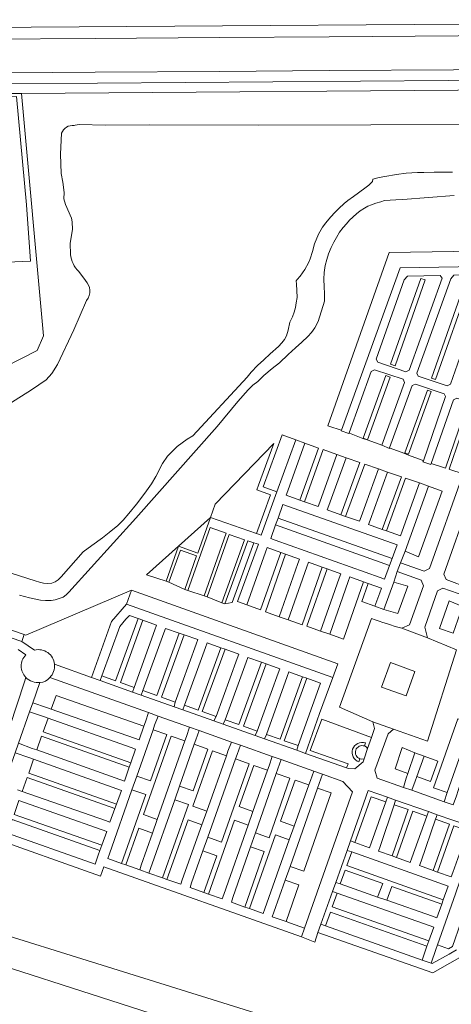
# Model space of a CAD drawing. Header units: metres. Extents: x 151213 to 156373, y 469495 to 475754.
# Tile 119 of 230: x 153780 to 153869, y 472663 to 472866. Entities that reach past the tile are written whole.
import ezdxf

# ---------------------------------------------------------------- set-up
doc = ezdxf.new("R2010")
doc.units = ezdxf.units.M
for name, color, linetype, lineweight in [('B-WE-OG-TERREIN_BEGROEID-GV', 252, 'Continuous', 18), ('B-WE-VH-GESLOTENVERHARDING_ASFALT-GV', 252, 'Continuous', 18), ('B-WE-VH-OPENVERHARDING-GV', 252, 'Continuous', 18), ('B-WE-VH-OPENVERHARDING_BETONSTRAATSTEEN-GV', 252, 'Continuous', 18), ('B-WE-VH-OPENVERHARDING_SIERBESTRATING-GV', 252, 'Continuous', 18), ('B-WE-VH-OPENVERHARDING_STRAATBAKSTEEN-GV', 252, 'Continuous', 18), ('B-WE-VH-OPENVERHARDING_TEGEL-GV', 252, 'Continuous', 18)]:
    doc.layers.add(name, color=color, linetype=linetype, lineweight=lineweight)

msp = doc.modelspace()

# ---------------------------------------------------------------- linework, layer by layer
at = {"layer": 'B-WE-OG-TERREIN_BEGROEID-GV', "flags": 128}
for points in [[(154004.647, 472852.742), (154000, 472852.717), (153996.79, 472852.699), (153996.196, 472852.694), (153780.648, 472851.072), (153785.175, 472801.098), (153783.871, 472798.055), (153770.398, 472791.226)], [(153791.485, 472844.441), (153791.748, 472844.519), (153792.099, 472844.581), (153792.567, 472844.631), (153797.926, 472844.51), (153806.936, 472844.608), (153829.357, 472844.551), (153852.579, 472844.597), (153916.337, 472844.857), (153942.134, 472845.14), (153944.986, 472845.196), (153952.47, 472846.497), (153959.902, 472847.923), (153965.022, 472848.003), (154007.138, 472848.278), (154007.072, 472852.765), (154004.647, 472852.742)], [(153790.763, 472817.899), (153790.665, 472820.217), (153791.162, 472822.993), (153791.131, 472824.617), (153790.969, 472825.389), (153789.741, 472828.151), (153789.406, 472829.331), (153789.432, 472830.668), (153789.145, 472832.774), (153788.832, 472834.558), (153788.729, 472838.564), (153788.909, 472842.843)], [(153869.404, 472834.81), (153865.567, 472834.81), (153863.482, 472834.78), (153862.195, 472834.741), (153859.856, 472834.604), (153857.818, 472834.331), (153855.471, 472833.945), (153854.298, 472833.731), (153853.008, 472833.417), (153852.889, 472832.907), (153852.167, 472832.149), (153851.335, 472831.53), (153848.976, 472829.856), (153847.804, 472828.97), (153847.091, 472828.383), (153845.983, 472827.377), (153845.205, 472826.605), (153844.25, 472825.572), (153843.284, 472824.401), (153842.628, 472823.475), (153841.828, 472822.09), (153840.997, 472820.05), (153840.556, 472818.51), (153840.082, 472817.005), (153839.719, 472816.16), (153838.979, 472814.805), (153838.051, 472813.423), (153837.428, 472812.738), (153837.179, 472812.411), (153837.296, 472811.737), (153837.349, 472810.449), (153837.381, 472808.989), (153837.226, 472807.877), (153837.032, 472806.962), (153836.769, 472806.016), (153836.463, 472805.042), (153835.907, 472803.92), (153835.561, 472802.253), (153835.198, 472801.123), (153834.803, 472800.358), (153834.273, 472799.635), (153833.59, 472798.921), (153831.848, 472797.378), (153830.539, 472796.183), (153829.267, 472794.97), (153827.921, 472793.607), (153827.093, 472792.568), (153815.947, 472780.511), (153814.766, 472779.811), (153812.679, 472778.306), (153811.306, 472776.956), (153810.731, 472776.314), (153809.697, 472774.826), (153808.341, 472772.154), (153807.416, 472770.627), (153806.051, 472768.695), (153804.336, 472766.44), (153802.775, 472764.498), (153801.563, 472763.12), (153800.397, 472761.967), (153799.818, 472761.46), (153798.732, 472760.567), (153797.326, 472759.476), (153795.177, 472757.874), (153793.335, 472756.567), (153788.864, 472751.417), (153788.205, 472750.827), (153787.588, 472750.389), (153786.901, 472750.16), (153786.038, 472750.053), (153785.214, 472750.141), (153784.398, 472750.313), (153783.45, 472750.629), (153764.285, 472756.728)], [(153780.27, 472747.69), (153782.31, 472747.13), (153784.58, 472746.65), (153785.64, 472746.57), (153786.78, 472746.6), (153787.58, 472746.68), (153789.28, 472747.28), (153789.89, 472747.73), (153790.4, 472748.26), (153804.17, 472763.55), (153820.92, 472782.42), (153825.17, 472787.56), (153827.29, 472789.97), (153828.28, 472790.93), (153829.29, 472791.7), (153830.57, 472792.97), (153832.24, 472794.35), (153833.78, 472795.57), (153835.53, 472797.24), (153837.07, 472798.67), (153838.36, 472799.78), (153839.57, 472800.98), (153840.34, 472801.83), (153841.04, 472802.75), (153841.73, 472804.06), (153843.03, 472808.28), (153843.03, 472809.81), (153842.94, 472811.24), (153842.87, 472812.82), (153842.98, 472814.17), (153843.2, 472815.58), (153843.49, 472816.84), (153843.87, 472818.01), (153844.43, 472819.32), (153844.98, 472820.4), (153845.51, 472821.39), (153846.15, 472822.46), (153846.84, 472823.42), (153847.55, 472824.16), (153848.2, 472824.96), (153849.62, 472826.23), (153850.4, 472826.89), (153851.25, 472827.42), (153851.95, 472827.8), (153852.71, 472828.14), (153853.59, 472828.44), (153854.6, 472828.75), (153855.39, 472828.97), (153857.74, 472829.15), (153859.18, 472829.2), (153869.69, 472830.05)], [(153793.816, 472812.487), (153792.438, 472814.366)], [(153775.967, 472785.717), (153782.72, 472789.958), (153785.717, 472792.044), (153786.915, 472793.354), (153788.087, 472795.213), (153791.444, 472802.356), (153794.059, 472808.418)], [(153803.29, 472748.667), (153781.577, 472739.422), (153781.214, 472739.547), (153780.726, 472738.129), (153783.369, 472736.341)], [(153787.444, 472733.421), (153795.055, 472730.716), (153799.165, 472742.261), (153802.284, 472745.841), (153803.29, 472748.667)], [(153836.36, 472659.18), (153822.092, 472663.635), (153747.71, 472686.86)], [(153748.095, 472680.532), (153823.537, 472656.272)]]:
    msp.add_lwpolyline(points, dxfattribs=at)
at = {"layer": 'B-WE-OG-TERREIN_BEGROEID-GV'}
for points in [[(153788.909, 472842.843, -0.3621216), (153791.485, 472844.441)], [(153792.438, 472814.366, -0.1652769), (153790.763, 472817.899)], [(153794.059, 472808.418, 0.3846674), (153793.816, 472812.487)], [(153783.369, 472736.341, -0.4638842), (153787.444, 472733.421)]]:
    msp.add_lwpolyline(points, format="xyb", dxfattribs=at)
at = {"layer": 'B-WE-OG-TERREIN_BEGROEID-GV', "flags": 128}
for points in [[(153887.309, 472816.828), (153887.295, 472817.858), (153887.282, 472818.732), (153856.317, 472818.303), (153843.684, 472782.564), (153843.93, 472782.514), (153846.491, 472781.658), (153846.517, 472781.649), (153858.589, 472815.098), (153886.418, 472815.614)], [(153867.263, 472812.976), (153866.837, 472813.562), (153860.133, 472813.393), (153859.431, 472812.651), (153853.642, 472796.319), (153853.987, 472795.666), (153859.788, 472793.69), (153860.443, 472794.064)], [(153857.558, 472794.96), (153856.645, 472795.281), (153862.855, 472812.943), (153863.767, 472812.623)], [(153876.649, 472813.138), (153876.247, 472813.743), (153869.642, 472813.603), (153869.004, 472812.863), (153862.013, 472793.435), (153862.313, 472792.765), (153868.256, 472790.809), (153868.965, 472791.143)], [(153865.895, 472792.092), (153865.046, 472792.392), (153872.358, 472813.124), (153873.207, 472812.825)], [(153859.52, 472791.504), (153859.208, 472792.166), (153853.326, 472794.082), (153852.602, 472793.732), (153848.095, 472781.122), (153848.201, 472781.086), (153850.933, 472779.986), (153852.002, 472779.61), (153854.862, 472778.562)], [(153851.882, 472779.708), (153851.008, 472780.023), (153855.638, 472792.902), (153856.512, 472792.587)], [(153867.947, 472788.641), (153867.652, 472789.184), (153861.74, 472791.184), (153861.045, 472790.855), (153856.424, 472778.028), (153856.569, 472777.978), (153859.372, 472776.908), (153860.348, 472776.535), (153863.151, 472775.465), (153863.385, 472775.38)], [(153860.29, 472776.71), (153859.548, 472776.978), (153864.245, 472789.94), (153864.987, 472789.672)], [(153876.163, 472785.683), (153875.864, 472786.329), (153870.268, 472788.288), (153869.576, 472787.941), (153864.973, 472774.806), (153867.748, 472773.917), (153867.926, 472773.86), (153872.46, 472787.073), (153873.195, 472786.821), (153868.666, 472773.623), (153868.805, 472773.579), (153871.551, 472772.699)], [(153833.225, 472768.944), (153837.108, 472779.658), (153834.288, 472780.68), (153830.405, 472769.966)], [(153829.045, 472760.345), (153831.944, 472768.345), (153829.124, 472769.367), (153829.465, 472770.307), (153832.587, 472778.923), (153820.512, 472766.453), (153819.539, 472763.676)], [(153838.99, 472778.983), (153835.481, 472769.19), (153835.144, 472768.249), (153837.973, 472767.249), (153841.822, 472777.994)], [(153842.056, 472766.865), (153845.601, 472776.675), (153842.768, 472777.664), (153838.887, 472766.925), (153841.716, 472765.925)], [(153850.321, 472775.021), (153847.481, 472775.991), (153843.91, 472766.173), (153843.568, 472765.233), (153846.398, 472764.238)], [(153850.552, 472763.839), (153854.146, 472773.715), (153851.306, 472774.685), (153847.379, 472763.894), (153850.21, 472762.899)], [(153856.025, 472773.031), (153852.428, 472763.158), (153852.086, 472762.218), (153854.916, 472761.222), (153858.864, 472772.06)], [(153858.985, 472760.849), (153862.572, 472770.793), (153859.733, 472771.764), (153855.817, 472760.904), (153858.646, 472759.908)], [(153864.453, 472770.113), (153859.609, 472756.715), (153862.394, 472755.596), (153867.274, 472769.093)], [(153835.418, 472766.013), (153834.475, 472766.347), (153833.464, 472763.523), (153856.939, 472755.206), (153857.966, 472758.025), (153857.023, 472758.359)], [(153819.539, 472763.676), (153806.381, 472751.859), (153810.415, 472750.544), (153812.998, 472757.752), (153816.947, 472756.357)], [(153814.89, 472748.62), (153818.268, 472747.544), (153822.809, 472760.471), (153819.504, 472761.612)], [(153832.906, 472759), (153854.455, 472751.309), (153855.397, 472750.973), (153856.424, 472753.792), (153832.975, 472762.16), (153831.964, 472759.336)], [(153821.907, 472746.122), (153826.599, 472759.099), (153823.444, 472760.181), (153818.881, 472747.329)], [(153780.726, 472738.129), (153781.214, 472739.547), (153726.292, 472758.46), (153717.144, 472755.111), (153714.223, 472751.209), (153709.395, 472743.58), (153708.139, 472733.997), (153708.356, 472724.544), (153708.294, 472718.934), (153708.349, 472717.019), (153709.866, 472716.52), (153714.263, 472739.355), (153719.604, 472754.414), (153726.307, 472756.868)], [(153828.482, 472758.476), (153827.24, 472758.865), (153822.518, 472745.901), (153824.01, 472746.164)], [(153830.903, 472756.517), (153827.027, 472745.681), (153829.842, 472744.643), (153834.069, 472756.459), (153831.24, 472757.459)], [(153811.027, 472750.324), (153814.277, 472748.838), (153816.719, 472755.745), (153813.363, 472756.918)], [(153833.696, 472743.222), (153837.522, 472754.177), (153837.852, 472755.121), (153835.024, 472756.121), (153830.881, 472744.26)], [(153835.584, 472742.563), (153838.42, 472741.586), (153842.562, 472753.449), (153839.732, 472754.447), (153839.402, 472753.503)], [(153839.384, 472741.254), (153842.221, 472740.277), (153846.077, 472751.149), (153846.411, 472752.091), (153843.582, 472753.089)], [(153847.891, 472750.477), (153844.105, 472739.608), (153846.938, 472738.621), (153851.047, 472750.417), (153848.22, 472751.421)], [(153853.383, 472745.421), (153854.399, 472748.166), (153854.746, 472749.104), (153851.99, 472750.082), (153850.692, 472746.358)], [(153857.317, 472750.373), (153855.259, 472744.727), (153858.144, 472743.882), (153860.204, 472749.532)], [(153803.29, 472748.667), (153802.284, 472745.841), (153844.756, 472730.725), (153845.762, 472733.551)], [(153869.518, 472739.832), (153871.449, 472745.354), (153868.674, 472746.506), (153866.693, 472740.816)], [(153802.169, 472742.689), (153800.904, 472741.218), (153797.201, 472731.014), (153800.028, 472730.01), (153804.688, 472742.85), (153802.868, 472743.501)], [(153803.873, 472728.644), (153808.137, 472740.556), (153808.474, 472741.497), (153805.649, 472742.507), (153801.046, 472729.648)], [(153809.956, 472739.88), (153805.676, 472728.002), (153808.503, 472726.997), (153813.129, 472739.838), (153810.295, 472740.821)], [(153812.329, 472725.637), (153816.648, 472737.558), (153816.989, 472738.498), (153814.155, 472739.482), (153809.502, 472726.642)], [(153818.508, 472736.9), (153814.19, 472724.976), (153817.016, 472723.972), (153821.678, 472736.839), (153818.849, 472737.84)], [(153820.71, 472722.659), (153825.046, 472734.586), (153825.388, 472735.526), (153822.56, 472736.527), (153817.883, 472723.664)], [(153826.902, 472733.885), (153822.594, 472721.989), (153825.42, 472720.984), (153830.074, 472733.83), (153827.243, 472734.825)], [(153829.193, 472719.643), (153833.485, 472731.571), (153833.824, 472732.512), (153830.994, 472733.507), (153826.366, 472720.648)], [(153835.371, 472730.909), (153831.065, 472718.979), (153833.891, 472717.974), (153838.537, 472730.841), (153835.711, 472731.85)], [(153837.586, 472716.66), (153841.867, 472728.589), (153842.205, 472729.53), (153839.38, 472730.539), (153834.759, 472717.665)], [(153786.776, 472724.159), (153803.917, 472718.191), (153804.861, 472717.862), (153805.861, 472720.69), (153787.772, 472726.989)], [(153803.215, 472716.256), (153786.125, 472722.31), (153785.129, 472719.481), (153803.169, 472713.09), (153804.158, 472715.922)], [(153851.233, 472716.589), (153851.609, 472716.393), (153851.908, 472716.093), (153852.681, 472718.359), (153842.513, 472722.111), (153840.112, 472715.656), (153847.918, 472712.882), (153847.534, 472712.063), (153847.872, 472711.943), (153849.303, 472711.911), (153850.962, 472713.317), (153851.168, 472713.92), (153850.745, 472713.864), (153850.325, 472713.94), (153850.108, 472713.307), (153849.739, 472713.475), (153849.409, 472713.712), (153849.133, 472714.009), (153848.92, 472714.355), (153848.778, 472714.735), (153848.713, 472715.135), (153848.727, 472715.541), (153848.821, 472715.936), (153848.989, 472716.305), (153849.227, 472716.634), (153849.524, 472716.911), (153849.869, 472717.124), (153850.249, 472717.266), (153850.65, 472717.331), (153851.055, 472717.316), (153851.45, 472717.223)], [(153870.471, 472722.199), (153865.474, 472707.993), (153868.304, 472706.998), (153873.301, 472721.203)], [(153810.569, 472718.944), (153807.742, 472719.948), (153804.394, 472710.392), (153807.221, 472709.389)], [(153783.822, 472715.769), (153800.926, 472709.697), (153801.868, 472709.362), (153802.857, 472712.194), (153784.819, 472718.598)], [(153814.297, 472717.621), (153811.47, 472718.624), (153805.794, 472702.469), (153808.621, 472701.467)], [(153813.192, 472708.335), (153816.02, 472707.333), (153819.046, 472715.934), (153816.219, 472716.938)], [(153815.954, 472704.173), (153818.782, 472703.171), (153822.834, 472714.588), (153820.007, 472715.593)], [(153860.174, 472710.921), (153861.611, 472715.2), (153859.019, 472716.25), (153857.582, 472711.877)], [(153800.294, 472707.765), (153783.146, 472713.848), (153782.15, 472711.018), (153800.223, 472704.607), (153801.236, 472707.431)], [(153821.84, 472696.783), (153827.548, 472712.913), (153824.721, 472713.917), (153819.013, 472697.784)], [(153863.51, 472714.504), (153862.017, 472710.272), (153864.855, 472709.271), (153866.377, 472713.458)], [(153825.473, 472704.1), (153828.3, 472703.096), (153831.289, 472711.585), (153828.462, 472712.589)], [(153828.806, 472698.671), (153831.633, 472697.667), (153835.91, 472709.943), (153833.083, 472710.947)], [(153780.821, 472707.241), (153797.941, 472701.205), (153798.884, 472700.872), (153799.897, 472703.697), (153781.817, 472710.071)], [(153833.971, 472701.081), (153836.799, 472700.077), (153839.817, 472708.556), (153836.989, 472709.56)], [(153803.402, 472707.56), (153798.772, 472694.348), (153798.414, 472693.413), (153801.269, 472692.401), (153806.229, 472706.558)], [(153838.767, 472690.785), (153844.431, 472706.917), (153841.605, 472707.921), (153835.939, 472691.786)], [(153797.256, 472699.303), (153780.149, 472705.333), (153779.152, 472702.503), (153797.197, 472696.144), (153798.199, 472698.971)], [(153807.217, 472691.355), (153806.901, 472690.406), (153809.713, 472689.409), (153815.024, 472704.503), (153812.196, 472705.505)], [(153852.606, 472696.547), (153855.634, 472705.092), (153852.651, 472706.139), (153849.305, 472696.684), (153852.272, 472695.604)], [(153860.226, 472703.481), (153857.395, 472704.475), (153854.458, 472695.867), (153854.135, 472694.921), (153856.963, 472693.921)], [(153861.022, 472693.546), (153864.061, 472702.136), (153861.23, 472703.129), (153857.861, 472693.603), (153860.689, 472692.603)], [(153794.861, 472692.545), (153795.802, 472692.212), (153796.473, 472694.101), (153796.805, 472695.039), (153778.774, 472701.428), (153777.778, 472698.599)], [(153813.454, 472688.083), (153813.765, 472689.035), (153817.779, 472700.344), (153814.951, 472701.346), (153810.602, 472689.094)], [(153821.957, 472685.07), (153822.287, 472686.015), (153827.304, 472700.266), (153824.477, 472701.27), (153819.128, 472686.073)], [(153865.898, 472701.491), (153862.91, 472692.883), (153862.582, 472691.938), (153865.408, 472690.93), (153868.729, 472700.498)], [(153807.627, 472698.636), (153804.799, 472699.638), (153802.146, 472692.09), (153804.997, 472691.08), (153805.306, 472692.032)], [(153870.986, 472688.971), (153869.993, 472686.139), (153866.294, 472675.584), (153868.547, 472674.794), (153869.357, 472675.254), (153872.836, 472685.179), (153873.826, 472688.005), (153874.14, 472688.901), (153877.167, 472697.537), (153874.336, 472698.53), (153871.31, 472689.896)], [(153872.504, 472699.173), (153869.673, 472700.167), (153866.298, 472690.612), (153869.123, 472689.604), (153869.456, 472690.547)], [(153835.793, 472697.251), (153832.965, 472698.255), (153827.565, 472683.083), (153830.397, 472682.079), (153830.729, 472683.024)], [(153818.012, 472694.956), (153815.677, 472688.357), (153815.367, 472687.406), (153818.171, 472686.412), (153820.84, 472693.954)], [(153830.646, 472694.834), (153827.819, 472695.838), (153824.165, 472685.349), (153823.862, 472684.395), (153826.664, 472683.402)], [(153867.525, 472688.04), (153848.628, 472694.771), (153847.627, 472691.943), (153867.475, 472684.873), (153868.467, 472687.704)], [(153846.286, 472688.152), (153853.947, 472685.459), (153855.014, 472688.265), (153847.287, 472690.981)], [(153832.626, 472682.351), (153832.277, 472681.413), (153835.121, 472680.405), (153837.773, 472687.954), (153834.945, 472688.956)], [(153856.901, 472687.601), (153855.834, 472684.796), (153865.231, 472681.493), (153866.174, 472681.161), (153867.166, 472683.992)], [(153864.557, 472679.581), (153845.612, 472686.25), (153844.612, 472683.422), (153864.499, 472676.421), (153865.5, 472679.249)], [(153862.176, 472672.804), (153863.102, 472672.474), (153864.103, 472675.302), (153844.242, 472682.376), (153843.241, 472679.547)]]:
    msp.add_lwpolyline(points, close=True, dxfattribs=at)
at = {"layer": 'B-WE-VH-GESLOTENVERHARDING_ASFALT-GV', "flags": 128}
for points in [[(153778.272, 472855.302), (153795.836, 472855.417), (153821.406, 472855.59), (153843.968, 472855.76), (153869.564, 472855.947), (153894.105, 472856.14), (153920.671, 472856.337), (153944.273, 472856.528), (153969.852, 472856.73), (153994.448, 472856.918), (153994.757, 472856.921), (153996.153, 472856.934), (153996.057, 472863.89), (153994.726, 472863.88), (153994.388, 472863.877), (153968.805, 472863.675), (153944.225, 472863.494), (153920.668, 472863.304), (153894.081, 472863.098), (153870.53, 472862.929), (153843.993, 472862.737), (153821.405, 472862.583), (153795.806, 472862.392), (153773.225, 472862.246)], [(153886.418, 472815.614), (153858.589, 472815.098), (153846.517, 472781.649), (153846.471, 472781.524), (153848.046, 472780.986), (153848.095, 472781.122), (153852.602, 472793.732), (153853.326, 472794.082), (153859.208, 472792.166), (153859.52, 472791.504), (153854.862, 472778.562), (153856.374, 472777.888), (153856.424, 472778.028), (153861.045, 472790.855), (153861.74, 472791.184), (153867.652, 472789.184), (153867.947, 472788.641), (153863.385, 472775.38), (153863.3, 472775.134), (153864.892, 472774.578), (153864.973, 472774.806), (153869.576, 472787.941)], [(153871.551, 472772.699), (153864.607, 472753.148), (153863.576, 472752.591), (153858.659, 472754.302), (153857.979, 472752.563), (153862.938, 472750.767), (153863.421, 472749.624), (153860.527, 472741.587), (153858.944, 472740.838), (153864.223, 472738.867), (153863.704, 472741.094), (153866.301, 472748.564), (153867.413, 472749.105), (153872.147, 472747.447)], [(153872.77, 472749.144), (153868.071, 472750.929), (153867.59, 472752.015), (153872.86, 472766.957)], [(153869.512, 472704.449), (153867.639, 472705.109), (153860.986, 472707.454), (153859.268, 472708.059), (153853.895, 472709.953), (153853.399, 472711.582), (153856.133, 472719.087), (153857.254, 472720.02), (153852.962, 472721.59), (153853.306, 472720.193), (153852.961, 472719.181), (153852.681, 472718.359), (153851.908, 472716.093), (153851.168, 472713.92), (153850.962, 472713.317), (153849.303, 472711.911), (153847.872, 472711.943), (153847.534, 472712.063), (153839.138, 472715.047), (153837.32, 472715.693), (153830.714, 472718.042), (153828.786, 472718.727), (153822.192, 472721.07), (153820.283, 472721.749), (153813.856, 472724.033), (153812.064, 472724.67), (153805.309, 472727.071), (153803.527, 472727.705), (153796.848, 472730.079), (153795.055, 472730.716), (153787.444, 472733.421)], [(153781.573, 472730.733), (153781.265, 472729.781), (153778.302, 472720.614), (153777.052, 472719.749), (153774.483, 472720.633), (153772.595, 472721.283), (153769.309, 472722.413), (153767.484, 472723.042), (153760.794, 472725.344), (153758.987, 472725.965), (153752.321, 472728.259), (153750.455, 472728.901), (153746.687, 472730.198), (153745.725, 472730.529), (153743.884, 472731.162), (153740.087, 472732.469), (153739.042, 472729.588), (153745.834, 472727.239), (153747.64, 472726.615), (153754.387, 472724.281), (153756.144, 472723.674), (153762.594, 472721.443), (153764.494, 472720.786), (153771.038, 472718.523)], [(153771.038, 472718.523), (153772.915, 472717.874), (153775.176, 472717.092), (153776.346, 472715.217), (153776.14, 472714.643), (153770.928, 472700.096), (153770.479, 472699.666), (153769.894, 472697.97), (153772.964, 472696.927), (153773.335, 472698.169), (153774.006, 472699.935), (153776.368, 472706.644), (153777.04, 472708.552), (153779.383, 472715.205), (153780.071, 472717.158), (153782.349, 472723.628), (153782.998, 472725.472), (153784.475, 472729.666)], [(153786.487, 472730.682), (153806.799, 472723.467), (153808.778, 472722.764), (153815.238, 472720.469), (153817.237, 472719.759), (153823.905, 472717.391), (153825.715, 472716.748), (153832.281, 472714.415), (153834.082, 472713.776), (153840.809, 472711.386), (153842.598, 472710.751), (153846.772, 472709.268), (153848.796, 472707.172), (153838.892, 472679.069), (153838.313, 472677.25), (153841.055, 472676.19), (153841.684, 472678.143), (153842.299, 472679.883), (153844.682, 472686.616), (153845.344, 472688.487), (153847.671, 472695.064), (153848.365, 472697.026), (153852.041, 472707.413), (153855.984, 472706.03), (153857.674, 472705.437), (153864.412, 472703.072), (153866.239, 472702.431), (153872.691, 472700.168)]]:
    msp.add_lwpolyline(points, dxfattribs=at)
for points in [[(153860.443, 472794.064), (153859.788, 472793.69), (153853.987, 472795.666), (153853.642, 472796.319), (153859.431, 472812.651), (153860.133, 472813.393), (153866.837, 472813.562), (153867.263, 472812.976)], [(153868.965, 472791.143), (153868.256, 472790.809), (153862.313, 472792.765), (153862.013, 472793.435), (153869.004, 472812.863), (153869.642, 472813.603), (153876.247, 472813.743), (153876.649, 472813.138)]]:
    msp.add_lwpolyline(points, close=True, dxfattribs=at)
at = {"layer": 'B-WE-VH-GESLOTENVERHARDING_ASFALT-GV'}
for points in [[(153787.444, 472733.421, -0.2260771), (153786.487, 472730.682)], [(153784.475, 472729.666, -0.2299262), (153781.573, 472730.733)]]:
    msp.add_lwpolyline(points, format="xyb", dxfattribs=at)
at = {"layer": 'B-WE-VH-OPENVERHARDING-GV', "flags": 128}
msp.add_lwpolyline([(153851.908, 472716.093), (153851.609, 472716.393), (153851.233, 472716.589), (153850.966, 472716.652), (153850.692, 472716.662), (153850.421, 472716.618), (153850.163, 472716.522), (153849.93, 472716.378), (153849.729, 472716.191), (153849.568, 472715.968), (153849.454, 472715.719), (153849.391, 472715.452), (153849.381, 472715.177), (153849.425, 472714.906), (153849.521, 472714.649), (153849.666, 472714.416), (153849.853, 472714.215), (153850.075, 472714.054), (153850.325, 472713.94), (153850.745, 472713.864), (153851.168, 472713.92)], close=True, dxfattribs=at)
at = {"layer": 'B-WE-VH-OPENVERHARDING_BETONSTRAATSTEEN-GV', "flags": 128}
msp.add_lwpolyline([(153774.966, 472850.202), (153777.726, 472816.264), (153782.513, 472816.522), (153781.694, 472828.123), (153779.667, 472850.418)], close=True, dxfattribs=at)
at = {"layer": 'B-WE-VH-OPENVERHARDING_SIERBESTRATING-GV', "flags": 128}
msp.add_lwpolyline([(153852.699, 472742.857), (153846.102, 472724.596), (153852.962, 472721.59), (153857.254, 472720.02), (153864.207, 472717.547), (153870.2, 472736.429), (153864.223, 472738.867), (153858.944, 472740.838)], dxfattribs=at)
at = {"layer": 'B-WE-VH-OPENVERHARDING_SIERBESTRATING-GV'}
msp.add_lwpolyline([(153858.944, 472740.838, -0.0150776), (153852.699, 472742.857)], format="xyb", dxfattribs=at)
at = {"layer": 'B-WE-VH-OPENVERHARDING_SIERBESTRATING-GV', "flags": 128}
msp.add_lwpolyline([(153859.816, 472726.892), (153854.787, 472728.727), (153856.62, 472733.782), (153861.63, 472731.943)], close=True, dxfattribs=at)
at = {"layer": 'B-WE-VH-OPENVERHARDING_STRAATBAKSTEEN-GV', "flags": 128}
for points in [[(153854.399, 472748.166), (153853.383, 472745.421), (153855.259, 472744.727), (153857.317, 472750.373), (153857.979, 472752.563), (153858.659, 472754.302), (153859.609, 472756.715), (153864.453, 472770.113), (153862.572, 472770.793), (153858.985, 472760.849), (153858.646, 472759.908), (153855.817, 472760.904), (153854.916, 472761.222), (153852.086, 472762.218), (153852.428, 472763.158), (153856.025, 472773.031), (153854.146, 472773.715), (153850.552, 472763.839), (153850.21, 472762.899), (153847.379, 472763.894), (153846.398, 472764.238), (153843.568, 472765.233), (153843.91, 472766.173), (153847.481, 472775.991), (153845.601, 472776.675), (153842.056, 472766.865), (153841.716, 472765.925), (153838.887, 472766.925), (153837.973, 472767.249), (153835.144, 472768.249), (153835.481, 472769.19), (153838.99, 472778.983), (153837.108, 472779.658), (153833.225, 472768.944), (153829.989, 472760.014), (153829.045, 472760.345), (153819.539, 472763.676), (153816.947, 472756.357), (153812.998, 472757.752), (153810.415, 472750.544), (153811.027, 472750.324), (153813.363, 472756.918), (153816.719, 472755.745), (153814.277, 472748.838), (153814.89, 472748.62), (153819.504, 472761.612), (153822.809, 472760.471), (153818.268, 472747.544), (153818.881, 472747.329), (153823.444, 472760.181), (153826.599, 472759.099), (153821.907, 472746.122), (153822.518, 472745.901), (153827.24, 472758.865), (153828.482, 472758.476), (153829.437, 472758.176), (153825.147, 472746.364), (153827.027, 472745.681), (153830.903, 472756.517), (153831.24, 472757.459), (153834.069, 472756.459), (153835.024, 472756.121), (153837.852, 472755.121), (153837.522, 472754.177), (153833.696, 472743.222), (153835.584, 472742.563), (153839.402, 472753.503), (153839.732, 472754.447), (153842.562, 472753.449), (153843.582, 472753.089), (153846.411, 472752.091), (153846.077, 472751.149), (153842.221, 472740.277), (153844.105, 472739.608), (153847.891, 472750.477), (153848.22, 472751.421), (153851.047, 472750.417), (153851.99, 472750.082), (153854.746, 472749.104)], [(153834.475, 472766.347), (153835.418, 472766.013), (153857.023, 472758.359), (153857.966, 472758.025), (153856.939, 472755.206), (153856.424, 472753.792), (153855.397, 472750.973), (153854.455, 472751.309), (153832.906, 472759), (153831.964, 472759.336), (153832.975, 472762.16), (153833.464, 472763.523)], [(153822.192, 472721.07), (153822.594, 472721.989), (153826.902, 472733.885), (153827.243, 472734.825), (153830.074, 472733.83), (153830.994, 472733.507), (153833.824, 472732.512), (153833.485, 472731.571), (153829.193, 472719.643), (153828.786, 472718.727), (153830.714, 472718.042), (153831.065, 472718.979), (153835.371, 472730.909), (153835.711, 472731.85), (153838.537, 472730.841), (153839.38, 472730.539), (153842.205, 472729.53), (153841.867, 472728.589), (153837.586, 472716.66), (153837.32, 472715.693), (153839.138, 472715.047), (153841.983, 472723.268), (153844.756, 472730.725), (153802.284, 472745.841), (153799.165, 472742.261), (153795.055, 472730.716), (153796.848, 472730.079), (153797.201, 472731.014), (153800.904, 472741.218), (153802.169, 472742.689), (153802.868, 472743.501), (153804.688, 472742.85), (153805.649, 472742.507), (153808.474, 472741.497), (153808.137, 472740.556), (153803.873, 472728.644), (153803.527, 472727.705), (153805.309, 472727.071), (153805.676, 472728.002), (153809.956, 472739.88), (153810.295, 472740.821), (153813.129, 472739.838), (153814.155, 472739.482), (153816.989, 472738.498), (153816.648, 472737.558), (153812.329, 472725.637), (153812.064, 472724.67), (153813.856, 472724.033), (153814.19, 472724.976), (153818.508, 472736.9), (153818.849, 472737.84), (153821.678, 472736.839), (153822.56, 472736.527), (153825.388, 472735.526), (153825.046, 472734.586), (153820.71, 472722.659), (153820.283, 472721.749)], [(153886.42, 472716.583), (153873.301, 472721.203), (153868.304, 472706.998), (153867.639, 472705.109), (153869.512, 472704.449), (153870.169, 472706.338), (153870.541, 472707.41), (153871.526, 472710.243), (153872.471, 472709.915), (153882.8, 472706.322), (153883.745, 472705.994), (153884.389, 472707.818), (153883.445, 472708.149), (153873.134, 472711.767), (153872.19, 472712.098), (153873.196, 472714.924), (153873.518, 472715.831), (153874.524, 472718.657), (153875.467, 472718.325), (153885.757, 472714.704), (153886.7, 472714.372), (153887.363, 472716.251)], [(153813.192, 472708.335), (153816.219, 472716.938), (153816.558, 472717.878), (153817.237, 472719.759), (153815.238, 472720.469), (153814.611, 472718.57), (153814.297, 472717.621), (153808.621, 472701.467), (153807.627, 472698.636), (153805.306, 472692.032), (153804.997, 472691.08), (153806.901, 472690.406), (153807.217, 472691.355), (153812.196, 472705.505)], [(153861.684, 472709.329), (153862.017, 472710.272), (153863.51, 472714.504), (153861.611, 472715.2), (153860.174, 472710.921), (153859.855, 472709.973), (153859.268, 472708.059), (153860.986, 472707.454)]]:
    msp.add_lwpolyline(points, close=True, dxfattribs=at)
for points in [[(153783.369, 472736.341), (153780.726, 472738.129), (153726.307, 472756.868)], [(153779.968, 472736.503), (153781.546, 472735.348)], [(153773.335, 472698.169), (153796.95, 472689.772), (153797.618, 472691.669), (153838.313, 472677.25), (153838.892, 472679.069), (153836.064, 472680.071), (153835.121, 472680.405), (153832.277, 472681.413), (153832.626, 472682.351), (153834.945, 472688.956), (153835.939, 472691.786), (153841.605, 472707.921), (153841.936, 472708.864), (153842.598, 472710.751), (153840.809, 472711.386), (153840.152, 472709.498), (153839.817, 472708.556), (153836.799, 472700.077), (153835.793, 472697.251), (153830.729, 472683.024), (153830.397, 472682.079), (153827.565, 472683.083), (153826.664, 472683.402), (153823.862, 472684.395), (153824.165, 472685.349), (153827.819, 472695.838), (153828.806, 472698.671), (153833.083, 472710.947), (153833.412, 472711.892), (153834.082, 472713.776), (153832.281, 472714.415), (153831.621, 472712.528), (153831.289, 472711.585), (153828.3, 472703.096), (153827.304, 472700.266), (153822.287, 472686.015), (153821.957, 472685.07), (153819.128, 472686.073), (153818.171, 472686.412), (153815.367, 472687.406), (153815.677, 472688.357), (153818.012, 472694.956), (153819.013, 472697.784), (153824.721, 472713.917), (153825.055, 472714.86), (153825.715, 472716.748), (153823.905, 472717.391), (153823.168, 472715.53), (153822.834, 472714.588), (153818.782, 472703.171), (153817.779, 472700.344), (153813.765, 472689.035), (153813.454, 472688.083), (153810.602, 472689.094), (153809.713, 472689.409), (153806.901, 472690.406), (153804.997, 472691.08), (153802.146, 472692.09), (153801.269, 472692.401), (153798.414, 472693.413), (153798.772, 472694.348), (153803.402, 472707.56), (153804.394, 472710.392), (153807.742, 472719.948), (153808.073, 472720.892), (153808.778, 472722.764), (153806.799, 472723.467), (153806.172, 472721.568), (153805.861, 472720.69), (153804.861, 472717.862), (153803.917, 472718.191), (153786.776, 472724.159), (153785.832, 472724.487), (153782.998, 472725.472), (153782.349, 472723.628), (153785.183, 472722.644), (153786.125, 472722.31), (153803.215, 472716.256), (153804.158, 472715.922), (153803.169, 472713.09), (153802.857, 472712.194), (153801.868, 472709.362), (153800.926, 472709.697), (153783.822, 472715.769), (153782.88, 472716.103), (153780.071, 472717.158)], [(153779.383, 472715.205), (153782.204, 472714.182), (153783.146, 472713.848), (153800.294, 472707.765), (153801.236, 472707.431), (153800.223, 472704.607), (153799.897, 472703.697), (153798.884, 472700.872), (153797.941, 472701.205), (153780.821, 472707.241), (153779.877, 472707.574)], [(153780.149, 472705.333), (153797.256, 472699.303), (153798.199, 472698.971), (153797.197, 472696.144), (153796.805, 472695.039), (153796.473, 472694.101), (153795.802, 472692.212), (153794.861, 472692.545), (153777.778, 472698.599)], [(153869.456, 472690.547), (153869.123, 472689.604), (153866.298, 472690.612), (153865.408, 472690.93), (153862.582, 472691.938), (153862.91, 472692.883), (153865.898, 472701.491), (153866.239, 472702.431), (153864.412, 472703.072), (153864.061, 472702.136), (153861.022, 472693.546), (153860.689, 472692.603), (153857.861, 472693.603), (153856.963, 472693.921), (153854.135, 472694.921), (153854.458, 472695.867), (153857.395, 472704.475), (153857.674, 472705.437), (153855.984, 472706.03), (153855.634, 472705.092), (153852.606, 472696.547), (153852.272, 472695.604), (153849.305, 472696.684), (153848.365, 472697.026), (153847.671, 472695.064), (153848.628, 472694.771), (153867.525, 472688.04), (153868.467, 472687.704), (153867.475, 472684.873), (153867.166, 472683.992), (153866.174, 472681.161), (153865.231, 472681.493), (153855.834, 472684.796), (153853.947, 472685.459), (153846.286, 472688.152), (153845.344, 472688.487), (153844.682, 472686.616), (153845.612, 472686.25), (153864.557, 472679.581), (153865.5, 472679.249), (153864.499, 472676.421), (153864.103, 472675.302), (153863.102, 472672.474), (153864.956, 472671.814), (153865.956, 472674.631), (153866.294, 472675.584), (153869.993, 472686.139)], [(153870.177, 472674.569), (153868.657, 472673.707), (153865.18, 472671.734), (153864.956, 472671.814), (153863.102, 472672.474), (153862.176, 472672.804), (153843.241, 472679.547), (153842.299, 472679.883), (153841.684, 472678.143), (153865.33, 472669.853), (153875.807, 472675.786)]]:
    msp.add_lwpolyline(points, dxfattribs=at)
at = {"layer": 'B-WE-VH-OPENVERHARDING_STRAATBAKSTEEN-GV'}
for points in [[(153781.546, 472735.348, 0.4175511), (153781.573, 472730.733)], [(153787.444, 472733.421, 0.4638842), (153783.369, 472736.341)], [(153786.487, 472730.682, 0.2260771), (153787.444, 472733.421)], [(153781.573, 472730.733, 0.2299262), (153784.475, 472729.666)], [(153784.475, 472729.666, 0.1960334), (153786.487, 472730.682)]]:
    msp.add_lwpolyline(points, format="xyb", dxfattribs=at)
at = {"layer": 'B-WE-VH-OPENVERHARDING_TEGEL-GV', "flags": 128}
for points in [[(153975.481, 472866.101), (153920.576, 472865.659), (153762.906, 472864.558), (153760.97, 472864.683), (153760.924, 472864.572), (153757.1, 472864.842), (153756.93, 472862.436), (153756.922, 472861.61)], [(153773.225, 472862.246), (153795.806, 472862.392), (153821.405, 472862.583), (153843.993, 472862.737), (153870.53, 472862.929), (153894.081, 472863.098), (153920.668, 472863.304), (153944.225, 472863.494), (153968.805, 472863.675), (153994.388, 472863.877), (153994.726, 472863.88), (153996.057, 472863.89), (153998.585, 472863.908), (153998.553, 472866.234), (153995.032, 472866.259), (153994.715, 472866.256), (153975.481, 472866.101)]]:
    msp.add_lwpolyline(points, dxfattribs=at)
for points in [[(153969.852, 472856.73), (153944.273, 472856.528), (153920.671, 472856.337), (153894.105, 472856.14), (153869.564, 472855.947), (153843.968, 472855.76), (153821.406, 472855.59), (153795.836, 472855.417), (153778.272, 472855.302), (153778.049, 472855.306), (153778.047, 472854.848), (153778.247, 472854.85), (153778.239, 472853.07), (153994.767, 472854.665), (153996.179, 472854.675), (153996.763, 472854.679), (153998.712, 472854.692), (153998.681, 472856.958), (153996.153, 472856.934), (153994.757, 472856.921), (153994.448, 472856.918)], [(153994.767, 472854.665), (153778.239, 472853.07), (153775.996, 472853.052), (153776.017, 472851.037), (153779.748, 472851.065), (153780.648, 472851.072), (153996.196, 472852.694), (153996.79, 472852.699), (153996.763, 472854.679), (153996.179, 472854.675)]]:
    msp.add_lwpolyline(points, close=True, dxfattribs=at)

doc.saveas('drawing.dxf')
